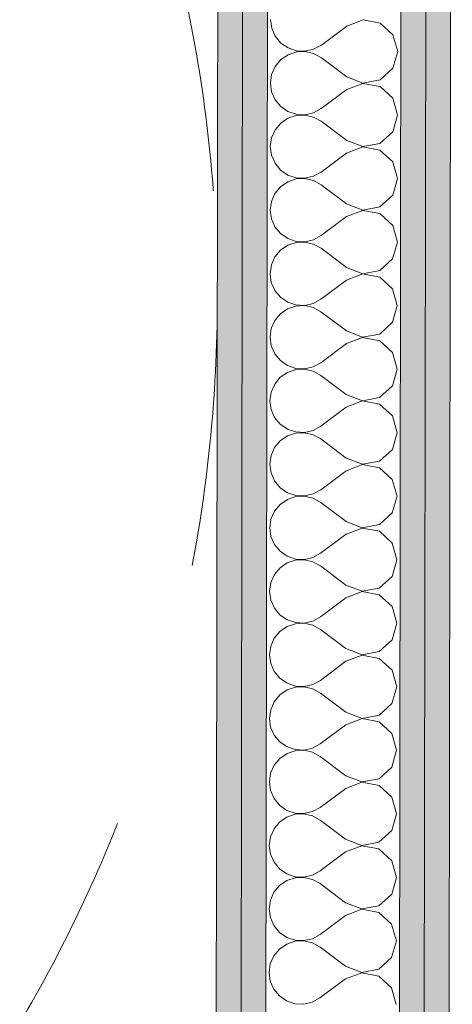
# Model space of a CAD drawing. Header units: millimetres. Extents: x -30280 to 19093, y -18706 to 4378.
# Tile 103 of 206: x -8593 to -8366, y -14938 to -14421. Entities that reach past the tile are written whole.
import ezdxf

# ---------------------------------------------------------------- set-up
doc = ezdxf.new("R2010")
doc.units = ezdxf.units.MM
doc.header["$MEASUREMENT"] = 0
doc.linetypes.add('Rayas Pequeñas', pattern=[282.222222, 141.111111, -141.111111])
doc.layers.add('Nuevo_01 2D_Mobiliari_Pluma_Nº__101', color=252, linetype='Continuous', lineweight=5)
doc.layers.add('Nuevo_08_E_Envans secs_Pluma_Nº__1', color=7, linetype='Continuous', lineweight=5)
doc.layers.add('Nuevo_08_E_Envans secs', color=7, linetype='Continuous')
doc.layers.add('Nuevo_08_E_Envans secs_Pluma_Nº__102', color=7, linetype='Continuous', lineweight=5, true_color=0xcccccc)
doc.layers.add('Nuevo_08_E_Envans secs_Pluma_Nº__79', color=7, linetype='Continuous', lineweight=5, true_color=0xaaffd5)

# ---------------------------------------------------------------- blocks, each defined once
blk = doc.blocks.new('*X236')
at = {"layer": 'Nuevo_08_E_Envans secs_Pluma_Nº__102', "color": 254, "linetype": 'Continuous', "lineweight": 5, "true_color": 0xcccccc}
for p, q in [((-8461.54, -14420.84), (-8460.91, -14425.4)), ((-8413.04, -14420.98), (-8421.54, -14424.23)), ((-8404.09, -14422.69), (-8413.04, -14420.98)), ((-8397.37, -14428.84), (-8404.09, -14422.69)), ((-8460.91, -14425.4), (-8459.06, -14429.61)), ((-8421.54, -14424.23), (-8434.89, -14434.21)), ((-8394.9, -14437.61), (-8397.37, -14428.84)), ((-8459.06, -14429.61), (-8456.13, -14433.15)), ((-8456.13, -14433.15), (-8452.35, -14435.76)), ((-8438.92, -14436.43), (-8434.89, -14434.21)), ((-8452.35, -14439.28), (-8456.15, -14441.88)), ((-8452.35, -14435.76), (-8447.99, -14437.24)), ((-8447.99, -14437.82), (-8452.35, -14439.28)), ((-8447.99, -14437.24), (-8443.4, -14437.47)), ((-8443.4, -14437.6), (-8447.99, -14437.82)), ((-8443.4, -14437.47), (-8438.92, -14436.43)), ((-8438.92, -14438.65), (-8443.4, -14437.6)), ((-8434.9, -14440.88), (-8438.92, -14438.65)), ((-8397.4, -14446.37), (-8394.9, -14437.61)), ((-8456.15, -14441.88), (-8459.09, -14445.42)), ((-8421.58, -14450.9), (-8434.9, -14440.88)), ((-8460.95, -14449.62), (-8461.59, -14454.18)), ((-8459.09, -14445.42), (-8460.95, -14449.62)), ((-8404.13, -14452.5), (-8397.4, -14446.37)), ((-8461.59, -14454.18), (-8460.96, -14458.73)), ((-8413.08, -14454.31), (-8421.59, -14457.57)), ((-8421.58, -14450.9), (-8413.08, -14454.18)), ((-8413.08, -14454.18), (-8404.13, -14452.5)), ((-8404.14, -14456.02), (-8413.08, -14454.31)), ((-8460.96, -14458.73), (-8459.11, -14462.94)), ((-8421.59, -14457.57), (-8434.94, -14467.55)), ((-8397.42, -14462.17), (-8404.14, -14456.02)), ((-8459.11, -14462.94), (-8456.18, -14466.49)), ((-8394.95, -14470.94), (-8397.42, -14462.17)), ((-8456.18, -14466.49), (-8452.4, -14469.1)), ((-8452.4, -14469.1), (-8448.04, -14470.57)), ((-8443.45, -14470.8), (-8438.97, -14469.77)), ((-8438.97, -14469.77), (-8434.94, -14467.55)), ((-8456.2, -14475.21), (-8459.14, -14478.75)), ((-8452.4, -14472.62), (-8456.2, -14475.21)), ((-8448.04, -14471.15), (-8452.4, -14472.62)), ((-8448.04, -14470.57), (-8443.45, -14470.8)), ((-8443.45, -14470.94), (-8448.04, -14471.15)), ((-8438.97, -14471.98), (-8443.45, -14470.94)), ((-8434.95, -14474.21), (-8438.97, -14471.98)), ((-8421.63, -14484.23), (-8434.95, -14474.21)), ((-8397.45, -14479.7), (-8394.95, -14470.94)), ((-8459.14, -14478.75), (-8461, -14482.96)), ((-8404.18, -14485.83), (-8397.45, -14479.7)), ((-8461, -14482.96), (-8461.64, -14487.51)), ((-8421.63, -14484.23), (-8413.13, -14487.51)), ((-8413.13, -14487.51), (-8404.18, -14485.83)), ((-8461.64, -14487.51), (-8461.01, -14492.06)), ((-8421.64, -14490.9), (-8434.99, -14500.88)), ((-8413.13, -14487.65), (-8421.64, -14490.9)), ((-8404.19, -14489.35), (-8413.13, -14487.65)), ((-8397.47, -14495.51), (-8404.19, -14489.35)), ((-8461.01, -14492.06), (-8459.16, -14496.27)), ((-8459.16, -14496.27), (-8456.23, -14499.82)), ((-8395, -14504.27), (-8397.47, -14495.51)), ((-8456.23, -14499.82), (-8452.45, -14502.43)), ((-8439.02, -14503.1), (-8434.99, -14500.88)), ((-8452.45, -14505.95), (-8456.25, -14508.55)), ((-8452.45, -14502.43), (-8448.09, -14503.91)), ((-8448.09, -14504.49), (-8452.45, -14505.95)), ((-8448.09, -14503.91), (-8443.5, -14504.13)), ((-8443.5, -14504.27), (-8448.09, -14504.49)), ((-8443.5, -14504.13), (-8439.02, -14503.1)), ((-8439.02, -14505.32), (-8443.5, -14504.27)), ((-8435, -14507.55), (-8439.02, -14505.32)), ((-8397.5, -14513.03), (-8395, -14504.27)), ((-8456.25, -14508.55), (-8459.18, -14512.08)), ((-8421.68, -14517.57), (-8435, -14507.55)), ((-8461.05, -14516.29), (-8461.69, -14520.84)), ((-8459.18, -14512.08), (-8461.05, -14516.29)), ((-8404.23, -14519.17), (-8397.5, -14513.03)), ((-8461.69, -14520.84), (-8461.06, -14525.4)), ((-8413.18, -14520.98), (-8421.69, -14524.23)), ((-8421.68, -14517.57), (-8413.18, -14520.85)), ((-8413.18, -14520.85), (-8404.23, -14519.17)), ((-8404.24, -14522.69), (-8413.18, -14520.98)), ((-8461.06, -14525.4), (-8459.21, -14529.61)), ((-8421.69, -14524.23), (-8435.04, -14534.21)), ((-8397.52, -14528.84), (-8404.24, -14522.69)), ((-8459.21, -14529.61), (-8456.28, -14533.15)), ((-8395.04, -14537.61), (-8397.52, -14528.84)), ((-8456.28, -14533.15), (-8452.5, -14535.76)), ((-8452.5, -14535.76), (-8448.14, -14537.24)), ((-8448.14, -14537.24), (-8443.55, -14537.47)), ((-8443.55, -14537.6), (-8448.14, -14537.82)), ((-8443.55, -14537.47), (-8439.07, -14536.43)), ((-8439.07, -14538.65), (-8443.55, -14537.6)), ((-8439.07, -14536.43), (-8435.04, -14534.21)), ((-8397.55, -14546.37), (-8395.04, -14537.61)), ((-8456.29, -14541.88), (-8459.23, -14545.42)), ((-8452.5, -14539.28), (-8456.29, -14541.88)), ((-8448.14, -14537.82), (-8452.5, -14539.28)), ((-8435.05, -14540.88), (-8439.07, -14538.65)), ((-8421.73, -14550.9), (-8435.05, -14540.88)), ((-8459.23, -14545.42), (-8461.09, -14549.62)), ((-8404.28, -14552.5), (-8397.55, -14546.37)), ((-8461.09, -14549.62), (-8461.74, -14554.18)), ((-8421.73, -14550.9), (-8413.23, -14554.18)), ((-8413.23, -14554.18), (-8404.28, -14552.5)), ((-8461.74, -14554.18), (-8461.11, -14558.73)), ((-8421.74, -14557.57), (-8435.09, -14567.55)), ((-8413.23, -14554.31), (-8421.74, -14557.57)), ((-8404.28, -14556.02), (-8413.23, -14554.31)), ((-8397.57, -14562.17), (-8404.28, -14556.02)), ((-8461.11, -14558.73), (-8459.26, -14562.94)), ((-8459.26, -14562.94), (-8456.33, -14566.49)), ((-8395.09, -14570.94), (-8397.57, -14562.17)), ((-8456.33, -14566.49), (-8452.54, -14569.1)), ((-8439.12, -14569.77), (-8435.09, -14567.55)), ((-8452.55, -14572.62), (-8456.34, -14575.21)), ((-8448.19, -14571.15), (-8452.55, -14572.62)), ((-8452.54, -14569.1), (-8448.19, -14570.57)), ((-8448.19, -14570.57), (-8443.6, -14570.8)), ((-8443.6, -14570.94), (-8448.19, -14571.15)), ((-8443.6, -14570.8), (-8439.12, -14569.77)), ((-8439.12, -14571.98), (-8443.6, -14570.94)), ((-8435.1, -14574.21), (-8439.12, -14571.98)), ((-8397.6, -14579.7), (-8395.09, -14570.94)), ((-8459.28, -14578.75), (-8461.14, -14582.96)), ((-8456.34, -14575.21), (-8459.28, -14578.75)), ((-8421.78, -14584.23), (-8435.1, -14574.21)), ((-8461.14, -14582.96), (-8461.79, -14587.51)), ((-8404.33, -14585.83), (-8397.6, -14579.7)), ((-8461.79, -14587.51), (-8461.16, -14592.06)), ((-8413.28, -14587.65), (-8421.79, -14590.9)), ((-8421.78, -14584.23), (-8413.28, -14587.51)), ((-8413.28, -14587.51), (-8404.33, -14585.83)), ((-8404.33, -14589.35), (-8413.28, -14587.65)), ((-8397.62, -14595.51), (-8404.33, -14589.35)), ((-8461.16, -14592.06), (-8459.31, -14596.27)), ((-8421.79, -14590.9), (-8435.14, -14600.88)), ((-8459.31, -14596.27), (-8456.38, -14599.82)), ((-8395.14, -14604.27), (-8397.62, -14595.51)), ((-8456.38, -14599.82), (-8452.59, -14602.43)), ((-8448.24, -14604.49), (-8452.6, -14605.95)), ((-8452.59, -14602.43), (-8448.24, -14603.91)), ((-8448.24, -14603.91), (-8443.65, -14604.13)), ((-8443.65, -14604.27), (-8448.24, -14604.49)), ((-8443.65, -14604.13), (-8439.17, -14603.1)), ((-8439.17, -14605.32), (-8443.65, -14604.27)), ((-8439.17, -14603.1), (-8435.14, -14600.88)), ((-8397.65, -14613.03), (-8395.14, -14604.27)), ((-8456.39, -14608.55), (-8459.33, -14612.08)), ((-8452.6, -14605.95), (-8456.39, -14608.55)), ((-8435.15, -14607.55), (-8439.17, -14605.32)), ((-8421.83, -14617.57), (-8435.15, -14607.55)), ((-8459.33, -14612.08), (-8461.19, -14616.29)), ((-8404.38, -14619.17), (-8397.65, -14613.03)), ((-8461.19, -14616.29), (-8461.83, -14620.84)), ((-8421.83, -14617.57), (-8413.33, -14620.85)), ((-8413.33, -14620.85), (-8404.38, -14619.17)), ((-8461.83, -14620.84), (-8461.21, -14625.4)), ((-8461.21, -14625.4), (-8459.36, -14629.61)), ((-8421.84, -14624.23), (-8435.19, -14634.21)), ((-8413.33, -14620.98), (-8421.84, -14624.23)), ((-8404.38, -14622.69), (-8413.33, -14620.98)), ((-8397.67, -14628.84), (-8404.38, -14622.69)), ((-8459.36, -14629.61), (-8456.43, -14633.15)), ((-8395.19, -14637.61), (-8397.67, -14628.84)), ((-8456.43, -14633.15), (-8452.64, -14635.76)), ((-8452.64, -14635.76), (-8448.29, -14637.24)), ((-8439.21, -14636.43), (-8435.19, -14634.21)), ((-8452.65, -14639.28), (-8456.44, -14641.88)), ((-8448.29, -14637.82), (-8452.65, -14639.28)), ((-8448.29, -14637.24), (-8443.7, -14637.47)), ((-8443.7, -14637.6), (-8448.29, -14637.82)), ((-8443.7, -14637.47), (-8439.21, -14636.43)), ((-8439.22, -14638.65), (-8443.7, -14637.6)), ((-8435.2, -14640.88), (-8439.22, -14638.65)), ((-8421.88, -14650.9), (-8435.2, -14640.88)), ((-8397.69, -14646.37), (-8395.19, -14637.61)), ((-8459.38, -14645.42), (-8461.24, -14649.62)), ((-8456.44, -14641.88), (-8459.38, -14645.42)), ((-8461.24, -14649.62), (-8461.88, -14654.18)), ((-8421.88, -14650.9), (-8413.38, -14654.18)), ((-8404.43, -14652.5), (-8397.69, -14646.37)), ((-8461.88, -14654.18), (-8461.26, -14658.73)), ((-8413.38, -14654.31), (-8421.89, -14657.57)), ((-8413.38, -14654.18), (-8404.43, -14652.5)), ((-8404.43, -14656.02), (-8413.38, -14654.31)), ((-8397.72, -14662.17), (-8404.43, -14656.02)), ((-8461.26, -14658.73), (-8459.41, -14662.94)), ((-8421.89, -14657.57), (-8435.24, -14667.55)), ((-8459.41, -14662.94), (-8456.48, -14666.49)), ((-8456.48, -14666.49), (-8452.69, -14669.1)), ((-8395.24, -14670.94), (-8397.72, -14662.17)), ((-8448.34, -14671.15), (-8452.7, -14672.62)), ((-8452.69, -14669.1), (-8448.34, -14670.57)), ((-8448.34, -14670.57), (-8443.74, -14670.8)), ((-8443.75, -14670.94), (-8448.34, -14671.15)), ((-8439.27, -14671.98), (-8443.75, -14670.94)), ((-8443.74, -14670.8), (-8439.26, -14669.77)), ((-8435.25, -14674.21), (-8439.27, -14671.98)), ((-8439.26, -14669.77), (-8435.24, -14667.55)), ((-8397.74, -14679.7), (-8395.24, -14670.94)), ((-8456.49, -14675.21), (-8459.43, -14678.75)), ((-8452.7, -14672.62), (-8456.49, -14675.21)), ((-8421.93, -14684.23), (-8435.25, -14674.21)), ((-8459.43, -14678.75), (-8461.29, -14682.96)), ((-8404.48, -14685.83), (-8397.74, -14679.7)), ((-8461.29, -14682.96), (-8461.93, -14687.51)), ((-8461.93, -14687.51), (-8461.31, -14692.06)), ((-8421.93, -14684.23), (-8413.43, -14687.51)), ((-8413.43, -14687.51), (-8404.48, -14685.83)), ((-8461.31, -14692.06), (-8459.46, -14696.27)), ((-8421.94, -14690.9), (-8435.29, -14700.88)), ((-8413.43, -14687.65), (-8421.94, -14690.9)), ((-8404.48, -14689.35), (-8413.43, -14687.65)), ((-8397.77, -14695.51), (-8404.48, -14689.35)), ((-8459.46, -14696.27), (-8456.53, -14699.82)), ((-8395.29, -14704.27), (-8397.77, -14695.51)), ((-8456.53, -14699.82), (-8452.74, -14702.43)), ((-8452.74, -14702.43), (-8448.39, -14703.91)), ((-8439.31, -14703.1), (-8435.29, -14700.88)), ((-8452.75, -14705.95), (-8456.54, -14708.55)), ((-8448.39, -14704.49), (-8452.75, -14705.95)), ((-8448.39, -14703.91), (-8443.79, -14704.13)), ((-8443.79, -14704.27), (-8448.39, -14704.49)), ((-8443.79, -14704.13), (-8439.31, -14703.1)), ((-8439.32, -14705.32), (-8443.79, -14704.27)), ((-8435.3, -14707.55), (-8439.32, -14705.32)), ((-8421.98, -14717.57), (-8435.3, -14707.55)), ((-8397.79, -14713.03), (-8395.29, -14704.27)), ((-8459.48, -14712.08), (-8461.34, -14716.29)), ((-8456.54, -14708.55), (-8459.48, -14712.08)), ((-8404.53, -14719.17), (-8397.79, -14713.03)), ((-8461.34, -14716.29), (-8461.98, -14720.84)), ((-8421.98, -14717.57), (-8413.48, -14720.85)), ((-8461.98, -14720.84), (-8461.35, -14725.4)), ((-8413.48, -14720.98), (-8421.99, -14724.23)), ((-8413.48, -14720.85), (-8404.53, -14719.17)), ((-8404.53, -14722.69), (-8413.48, -14720.98)), ((-8397.82, -14728.84), (-8404.53, -14722.69)), ((-8461.35, -14725.4), (-8459.51, -14729.61)), ((-8421.99, -14724.23), (-8435.34, -14734.21)), ((-8395.34, -14737.61), (-8397.82, -14728.84)), ((-8459.51, -14729.61), (-8456.58, -14733.15)), ((-8456.58, -14733.15), (-8452.79, -14735.76)), ((-8448.44, -14737.82), (-8452.8, -14739.28)), ((-8452.79, -14735.76), (-8448.44, -14737.24)), ((-8448.44, -14737.24), (-8443.84, -14737.47)), ((-8443.84, -14737.6), (-8448.44, -14737.82)), ((-8443.84, -14737.47), (-8439.36, -14736.43)), ((-8439.37, -14738.65), (-8443.84, -14737.6)), ((-8435.35, -14740.88), (-8439.37, -14738.65)), ((-8439.36, -14736.43), (-8435.34, -14734.21)), ((-8397.84, -14746.37), (-8395.34, -14737.61)), ((-8456.59, -14741.88), (-8459.53, -14745.42)), ((-8452.8, -14739.28), (-8456.59, -14741.88)), ((-8422.03, -14750.9), (-8435.35, -14740.88)), ((-8459.53, -14745.42), (-8461.39, -14749.62)), ((-8404.58, -14752.5), (-8397.84, -14746.37)), ((-8461.39, -14749.62), (-8462.03, -14754.18)), ((-8462.03, -14754.18), (-8461.4, -14758.73)), ((-8413.53, -14754.31), (-8422.04, -14757.57)), ((-8422.03, -14750.9), (-8413.53, -14754.18)), ((-8413.53, -14754.18), (-8404.58, -14752.5)), ((-8404.58, -14756.02), (-8413.53, -14754.31)), ((-8461.4, -14758.73), (-8459.56, -14762.94)), ((-8422.04, -14757.57), (-8435.38, -14767.55)), ((-8397.87, -14762.17), (-8404.58, -14756.02)), ((-8459.56, -14762.94), (-8456.63, -14766.49)), ((-8395.39, -14770.94), (-8397.87, -14762.17)), ((-8456.63, -14766.49), (-8452.84, -14769.1)), ((-8452.84, -14769.1), (-8448.49, -14770.57)), ((-8443.89, -14770.8), (-8439.41, -14769.77)), ((-8439.41, -14769.77), (-8435.38, -14767.55)), ((-8456.64, -14775.21), (-8459.58, -14778.75)), ((-8452.85, -14772.61), (-8456.64, -14775.21)), ((-8448.49, -14771.15), (-8452.85, -14772.61)), ((-8448.49, -14770.57), (-8443.89, -14770.8)), ((-8443.89, -14770.94), (-8448.49, -14771.15)), ((-8439.42, -14771.98), (-8443.89, -14770.94)), ((-8435.39, -14774.21), (-8439.42, -14771.98)), ((-8422.08, -14784.23), (-8435.39, -14774.21)), ((-8397.89, -14779.7), (-8395.39, -14770.94)), ((-8459.58, -14778.75), (-8461.44, -14782.95)), ((-8404.62, -14785.83), (-8397.89, -14779.7)), ((-8461.44, -14782.95), (-8462.08, -14787.51)), ((-8422.08, -14784.23), (-8413.58, -14787.51)), ((-8462.08, -14787.51), (-8461.45, -14792.06)), ((-8413.58, -14787.65), (-8422.09, -14790.9)), ((-8413.58, -14787.51), (-8404.62, -14785.83)), ((-8404.63, -14789.35), (-8413.58, -14787.65)), ((-8397.91, -14795.51), (-8404.63, -14789.35)), ((-8461.45, -14792.06), (-8459.6, -14796.27)), ((-8422.09, -14790.9), (-8435.43, -14800.88)), ((-8395.44, -14804.27), (-8397.91, -14795.51)), ((-8459.6, -14796.27), (-8456.68, -14799.82)), ((-8456.68, -14799.82), (-8452.89, -14802.43)), ((-8439.46, -14803.1), (-8435.43, -14800.88)), ((-8452.89, -14805.95), (-8456.69, -14808.55)), ((-8452.89, -14802.43), (-8448.53, -14803.9)), ((-8448.54, -14804.49), (-8452.89, -14805.95)), ((-8443.94, -14804.27), (-8448.54, -14804.49)), ((-8448.53, -14803.9), (-8443.94, -14804.13)), ((-8443.94, -14804.13), (-8439.46, -14803.1)), ((-8439.46, -14805.32), (-8443.94, -14804.27)), ((-8435.44, -14807.55), (-8439.46, -14805.32)), ((-8397.94, -14813.03), (-8395.44, -14804.27)), ((-8456.69, -14808.55), (-8459.63, -14812.08)), ((-8422.13, -14817.57), (-8435.44, -14807.55)), ((-8461.49, -14816.29), (-8462.13, -14820.84)), ((-8459.63, -14812.08), (-8461.49, -14816.29)), ((-8404.67, -14819.17), (-8397.94, -14813.03)), ((-8462.13, -14820.84), (-8461.5, -14825.4)), ((-8422.13, -14817.57), (-8413.63, -14820.85)), ((-8413.63, -14820.98), (-8422.13, -14824.23)), ((-8413.63, -14820.85), (-8404.67, -14819.17)), ((-8404.68, -14822.69), (-8413.63, -14820.98)), ((-8461.5, -14825.4), (-8459.65, -14829.61)), ((-8422.13, -14824.23), (-8435.48, -14834.21)), ((-8397.96, -14828.84), (-8404.68, -14822.69)), ((-8459.65, -14829.61), (-8456.73, -14833.15)), ((-8395.49, -14837.61), (-8397.96, -14828.84)), ((-8456.73, -14833.15), (-8452.94, -14835.76)), ((-8452.94, -14835.76), (-8448.58, -14837.24)), ((-8448.58, -14837.24), (-8443.99, -14837.47)), ((-8443.99, -14837.47), (-8439.51, -14836.43)), ((-8439.51, -14836.43), (-8435.48, -14834.21)), ((-8456.74, -14841.88), (-8459.68, -14845.42)), ((-8452.94, -14839.28), (-8456.74, -14841.88)), ((-8448.58, -14837.82), (-8452.94, -14839.28)), ((-8443.99, -14837.6), (-8448.58, -14837.82)), ((-8439.51, -14838.65), (-8443.99, -14837.6)), ((-8435.49, -14840.88), (-8439.51, -14838.65)), ((-8422.17, -14850.9), (-8435.49, -14840.88)), ((-8397.99, -14846.37), (-8395.49, -14837.61)), ((-8459.68, -14845.42), (-8461.54, -14849.62)), ((-8404.72, -14852.5), (-8397.99, -14846.37)), ((-8461.54, -14849.62), (-8462.18, -14854.17)), ((-8422.17, -14850.9), (-8413.68, -14854.18)), ((-8413.68, -14854.18), (-8404.72, -14852.5)), ((-8462.18, -14854.17), (-8461.55, -14858.73)), ((-8422.18, -14857.57), (-8435.53, -14867.55)), ((-8413.68, -14854.31), (-8422.18, -14857.57)), ((-8404.73, -14856.02), (-8413.68, -14854.31)), ((-8398.01, -14862.17), (-8404.73, -14856.02)), ((-8461.55, -14858.73), (-8459.7, -14862.94)), ((-8459.7, -14862.94), (-8456.77, -14866.49)), ((-8395.54, -14870.94), (-8398.01, -14862.17)), ((-8456.77, -14866.49), (-8452.99, -14869.1)), ((-8439.56, -14869.77), (-8435.53, -14867.55)), ((-8452.99, -14872.61), (-8456.79, -14875.21)), ((-8452.99, -14869.1), (-8448.63, -14870.57)), ((-8448.63, -14871.15), (-8452.99, -14872.61)), ((-8448.63, -14870.57), (-8444.04, -14870.8)), ((-8444.04, -14870.94), (-8448.63, -14871.15)), ((-8444.04, -14870.8), (-8439.56, -14869.77)), ((-8439.56, -14871.98), (-8444.04, -14870.94)), ((-8435.54, -14874.21), (-8439.56, -14871.98)), ((-8398.04, -14879.7), (-8395.54, -14870.94)), ((-8456.79, -14875.21), (-8459.73, -14878.75)), ((-8422.22, -14884.23), (-8435.54, -14874.21)), ((-8461.59, -14882.95), (-8462.23, -14887.51)), ((-8459.73, -14878.75), (-8461.59, -14882.95)), ((-8404.77, -14885.83), (-8398.04, -14879.7)), ((-8462.23, -14887.51), (-8461.6, -14892.06)), ((-8413.73, -14887.65), (-8422.23, -14890.9)), ((-8422.22, -14884.23), (-8413.73, -14887.51)), ((-8413.73, -14887.51), (-8404.77, -14885.83)), ((-8404.78, -14889.35), (-8413.73, -14887.65)), ((-8461.6, -14892.06), (-8459.75, -14896.27)), ((-8422.23, -14890.9), (-8435.58, -14900.88)), ((-8398.06, -14895.51), (-8404.78, -14889.35)), ((-8459.75, -14896.27), (-8456.82, -14899.82)), ((-8395.59, -14904.27), (-8398.06, -14895.51)), ((-8456.82, -14899.82), (-8453.04, -14902.43)), ((-8453.04, -14902.43), (-8448.68, -14903.9)), ((-8448.68, -14904.49), (-8453.04, -14905.95)), ((-8448.68, -14903.9), (-8444.09, -14904.13)), ((-8444.09, -14904.27), (-8448.68, -14904.49)), ((-8444.09, -14904.13), (-8439.61, -14903.1)), ((-8439.61, -14905.32), (-8444.09, -14904.27)), ((-8439.61, -14903.1), (-8435.58, -14900.88)), ((-8398.09, -14913.03), (-8395.59, -14904.27)), ((-8456.84, -14908.55), (-8459.78, -14912.08)), ((-8453.04, -14905.95), (-8456.84, -14908.55)), ((-8435.59, -14907.55), (-8439.61, -14905.32)), ((-8422.27, -14917.57), (-8435.59, -14907.55)), ((-8459.78, -14912.08), (-8461.64, -14916.29)), ((-8404.82, -14919.17), (-8398.09, -14913.03)), ((-8461.64, -14916.29), (-8462.28, -14920.84)), ((-8422.27, -14917.57), (-8413.77, -14920.85)), ((-8413.77, -14920.85), (-8404.82, -14919.17)), ((-8462.28, -14920.84), (-8461.65, -14925.4)), ((-8422.28, -14924.23), (-8435.63, -14934.21)), ((-8413.77, -14920.98), (-8422.28, -14924.23)), ((-8404.83, -14922.69), (-8413.77, -14920.98)), ((-8398.11, -14928.84), (-8404.83, -14922.69)), ((-8461.65, -14925.4), (-8459.8, -14929.61)), ((-8459.8, -14929.61), (-8456.87, -14933.15)), ((-8395.64, -14937.61), (-8398.11, -14928.84)), ((-8456.87, -14933.15), (-8453.09, -14935.76)), ((-8439.66, -14936.43), (-8435.63, -14934.21)), ((-8453.09, -14935.76), (-8448.73, -14937.24)), ((-8448.73, -14937.24), (-8444.14, -14937.47)), ((-8444.14, -14937.47), (-8439.66, -14936.43))]:
    blk.add_line(p, q, dxfattribs=at)
blk = doc.blocks.new('Muro_78_1', base_point=(-8429.52, -15308.42))
at = {"layer": 'Nuevo_08_E_Envans secs_Pluma_Nº__79', "linetype": 'Continuous', "lineweight": 5, "true_color": 0xaaffd5}
for points in [[(-8477.52, -15308.3), (-8475.3, -13808.56), (-8488.3, -13808.56), (-8490.52, -15308.27)], [(-8464.52, -15308.33), (-8462.3, -13808.56), (-8475.3, -13808.56), (-8477.52, -15308.3)], [(-8381.52, -15308.54), (-8379.3, -13808.56), (-8392.3, -13808.56), (-8394.52, -15308.51)], [(-8368.52, -15308.57), (-8366.3, -13808.56), (-8379.3, -13808.56), (-8381.52, -15308.54)]]:
    blk.add_hatch(color=121, dxfattribs=at).paths.add_polyline_path(points)
at = {"layer": 'Nuevo_08_E_Envans secs_Pluma_Nº__1', "color": 7, "linetype": 'Continuous', "lineweight": 5}
for p, q in [((-8477.52, -15308.3), (-8475.3, -13808.56)), ((-8464.52, -15308.33), (-8462.3, -13808.56)), ((-8394.52, -15308.51), (-8392.3, -13808.56)), ((-8381.52, -15308.54), (-8379.3, -13808.56))]:
    blk.add_line(p, q, dxfattribs=at)
at = {"layer": 'Nuevo_08_E_Envans secs_Pluma_Nº__1', "color": 7, "linetype": 'Continuous', "lineweight": 5, "flags": 128}
for points in [[(-8488.3, -13808.56), (-8490.52, -15308.27)], [(-8368.52, -15308.57), (-8366.3, -13808.56)]]:
    blk.add_lwpolyline(points, dxfattribs=at)
at = {"layer": 'Nuevo_08_E_Envans secs', "color": 7, "lineweight": 20}
blk.add_blockref('*X236', (0, 0), dxfattribs=at)

msp = doc.modelspace()

# ---------------------------------------------------------------- linework, layer by layer
at = {"layer": 'Nuevo_01 2D_Mobiliari_Pluma_Nº__101', "color": 252, "linetype": 'Rayas Pequeñas', "lineweight": 5}
msp.add_circle((-9239.42, -14566.98), 750, dxfattribs=at)

# ---------------------------------------------------------------- block references
at = {"layer": 'Nuevo_08_E_Envans secs', "color": 7, "lineweight": 20}
msp.add_blockref('Muro_78_1', (-8429.52, -15308.42), dxfattribs=at)

doc.saveas('drawing.dxf')
